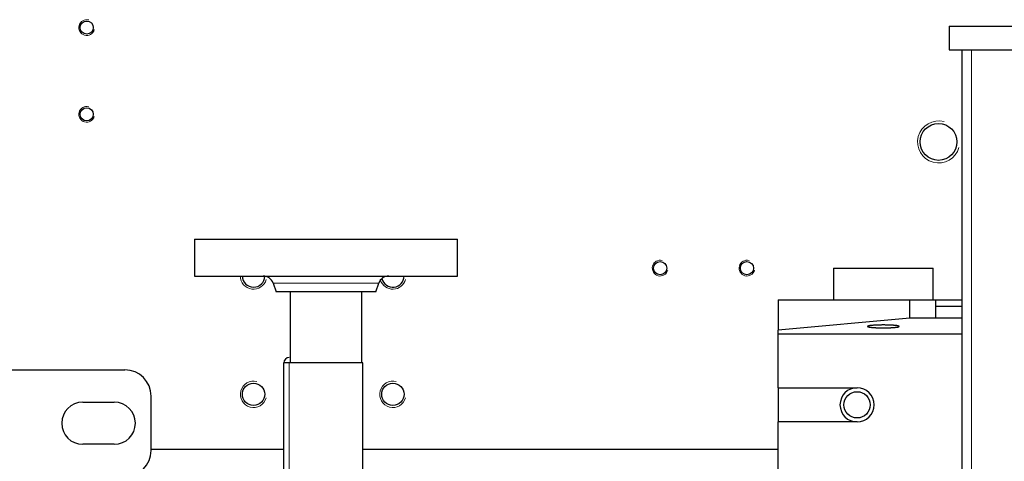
# Model space of a CAD drawing. Header units: millimetres. Extents: x 0 to 29700, y -16 to 21000.
# Tile 70 of 256: x 7935 to 8309, y 10363 to 10531. Entities that reach past the tile are written whole.
import ezdxf

# ---------------------------------------------------------------- set-up
doc = ezdxf.new("R2010")
doc.units = ezdxf.units.MM
doc.layers.add('1', color=7, linetype='Continuous', true_color=0xffffff)

msp = doc.modelspace()

# ---------------------------------------------------------------- linework, layer by layer
at = {"layer": '1', "color": 2, "linetype": 'Continuous', "lineweight": 25}
for p, q in [((8288.013, 10528.292), (8502.423, 10528.292)), ((8288.013, 10528.292), (8288.013, 10519.292)), ((8288.013, 10519.292), (8502.423, 10519.292)), ((8293.013, 9987.274), (8293.013, 10519.292)), ((8001.013, 10447.292), (8101.013, 10447.292)), ((8001.013, 10447.292), (8001.013, 10433.292)), ((8101.013, 10433.292), (8101.013, 10447.292)), ((8001.013, 10433.292), (8101.013, 10433.292)), ((8244.013, 10436.292), (8282.013, 10436.292)), ((8244.013, 10436.292), (8244.013, 10424.292)), ((8282.013, 10424.292), (8282.013, 10436.292)), ((8030.925, 10430.557), (8032.013, 10427.292)), ((8070.013, 10427.292), (8071.102, 10430.557)), ((8051.013, 10427.292), (8032.013, 10427.292)), ((8037.413, 10427.287), (8037.413, 10400.292)), ((8070.013, 10427.292), (8051.013, 10427.292)), ((8064.613, 10400.292), (8064.613, 10427.287)), ((8223.013, 10424.292), (8244.013, 10424.292)), ((8223.013, 10424.292), (8223.013, 10412.746)), ((8244.013, 10424.292), (8258.013, 10424.292)), ((8258.013, 10424.292), (8273.013, 10424.292)), ((8273.013, 10424.292), (8293.013, 10424.292)), ((8273.013, 10417.292), (8273.013, 10424.292)), ((8283.013, 10417.291), (8283.013, 10424.292)), ((8283.013, 10421.858), (8293.013, 10421.858)), ((8273.013, 10417.292), (8223.013, 10412.746)), ((8293.013, 10417.292), (8273.013, 10417.292)), ((8223.013, 10411.292), (8223.013, 10412.746)), ((8223.013, 10390.792), (8223.013, 10411.292)), ((8223.013, 10411.292), (8293.013, 10411.292)), ((8037.013, 10400.292), (8035.013, 10400.292)), ((8035.013, 10317.292), (8035.013, 10400.292)), ((8065.013, 10400.292), (8037.013, 10400.292)), ((8065.013, 10317.292), (8065.013, 10400.292)), ((7549.513, 10397.617), (7974.513, 10397.617)), ((8223.013, 10390.792), (8253.013, 10390.792)), ((8223.013, 10390.79), (8223.013, 10377.792)), ((7958.513, 10385.292), (7970.513, 10385.292)), ((7984.513, 10366.967), (7984.513, 10387.617)), ((8253.013, 10377.792), (8223.013, 10377.792)), ((8223.013, 10320.792), (8223.013, 10377.792)), ((7970.513, 10369.292), (7958.513, 10369.292)), ((8035.014, 10367.292), (7984.516, 10367.292)), ((8223.012, 10367.292), (8065.016, 10367.292))]:
    msp.add_line(p, q, dxfattribs=at)
at = {"layer": '1', "color": 4, "linetype": 'Continuous', "lineweight": 13}
for p, q in [((8296.587, 9987.274), (8296.587, 10519.292)), ((8071.102, 10430.557), (8030.925, 10430.557)), ((8037.013, 10400.292), (8037.013, 10317.292))]:
    msp.add_line(p, q, dxfattribs=at)
at = {"layer": '1', "color": 2, "linetype": 'Continuous', "lineweight": 25}
for centre, radius in [((7960.013, 10527.792), 2.5), ((7960.013, 10494.792), 2.5), ((8284.013, 10484.292), 7), ((8178.134, 10436.292), 2.5), ((8211.134, 10436.292), 2.5), ((8023.462, 10388.292), 4.25), ((8076.469, 10388.292), 4.25), ((8253.013, 10384.292), 5)]:
    msp.add_circle(centre, radius, dxfattribs=at)
at = {"layer": '1', "color": 4, "linetype": 'Continuous', "lineweight": 13}
for centre, radius, start in [((7960.013, 10527.792), 3, 75), ((7960.013, 10494.792), 3, 75), ((8284.013, 10484.292), 8, 75), ((8178.134, 10436.292), 3, 75), ((8211.134, 10436.292), 3, 75), ((8023.462, 10433.292), 5, 180.00047), ((8076.469, 10433.292), 5, 198.27187), ((8023.462, 10388.292), 5, 75), ((8076.469, 10388.292), 5, 75)]:
    msp.add_arc(centre, radius, start, 345, dxfattribs=at)
at = {"layer": '1', "color": 2, "linetype": 'Continuous', "lineweight": 25}
for centre, radius, start, end in [((8023.462, 10433.292), 4.25, 180, 359.43187), ((8027.13, 10429.292), 4, 18.43495, 90), ((8074.896, 10429.292), 4, 90, 161.56505), ((8076.469, 10433.292), 4.25, 192.74063, 0), ((8037.013, 10400.292), 2, 90, 180), ((7974.513, 10387.617), 10, 0, 90), ((8253.013, 10384.292), 6.5, 90, 270), ((8253.013, 10384.292), 6.5, 270, 90), ((7958.513, 10377.292), 8, 90, 270), ((7970.513, 10377.292), 8, 270, 90), ((7974.513, 10366.967), 10, 270, 0)]:
    msp.add_arc(centre, radius, start, end, dxfattribs=at)
msp.add_open_spline([(8263.013, 10413.572), (8262.883, 10413.572), (8262.622, 10413.572), (8262.231, 10413.576), (8261.844, 10413.582), (8261.461, 10413.59), (8261.086, 10413.601), (8260.718, 10413.613), (8260.359, 10413.628), (8260.013, 10413.645), (8259.678, 10413.664), (8259.358, 10413.684), (8259.054, 10413.707), (8258.768, 10413.731), (8258.5, 10413.757), (8258.252, 10413.785), (8258.024, 10413.814), (8257.818, 10413.844), (8257.633, 10413.876), (8257.472, 10413.908), (8257.333, 10413.942), (8257.218, 10413.976), (8257.127, 10414.011), (8257.062, 10414.046), (8257.022, 10414.081), (8257.009, 10414.117), (8257.022, 10414.153), (8257.062, 10414.188), (8257.127, 10414.223), (8257.218, 10414.258), (8257.332, 10414.292), (8257.471, 10414.326), (8257.633, 10414.358), (8257.818, 10414.39), (8258.024, 10414.42), (8258.252, 10414.449), (8258.5, 10414.477), (8258.767, 10414.503), (8259.053, 10414.527), (8259.358, 10414.55), (8259.678, 10414.571), (8260.012, 10414.589), (8260.359, 10414.606), (8260.718, 10414.621), (8261.085, 10414.633), (8261.461, 10414.644), (8261.844, 10414.652), (8262.231, 10414.658), (8262.622, 10414.662), (8263.013, 10414.663), (8263.404, 10414.662), (8263.795, 10414.658), (8264.183, 10414.652), (8264.565, 10414.644), (8264.941, 10414.633), (8265.309, 10414.621), (8265.667, 10414.606), (8266.014, 10414.589), (8266.348, 10414.571), (8266.669, 10414.55), (8266.973, 10414.527), (8267.259, 10414.503), (8267.526, 10414.477), (8267.775, 10414.449), (8268.002, 10414.42), (8268.209, 10414.39), (8268.393, 10414.358), (8268.555, 10414.326), (8268.694, 10414.292), (8268.809, 10414.258), (8268.899, 10414.223), (8268.965, 10414.188), (8269.004, 10414.153), (8269.018, 10414.117), (8269.005, 10414.082), (8268.965, 10414.046), (8268.9, 10414.011), (8268.809, 10413.976), (8268.694, 10413.942), (8268.555, 10413.908), (8268.393, 10413.876), (8268.209, 10413.844), (8268.002, 10413.814), (8267.775, 10413.785), (8267.526, 10413.757), (8267.259, 10413.731), (8266.973, 10413.707), (8266.669, 10413.684), (8266.349, 10413.664), (8266.015, 10413.645), (8265.668, 10413.628), (8265.31, 10413.613), (8264.942, 10413.601), (8264.567, 10413.59), (8264.184, 10413.582), (8263.796, 10413.576), (8263.405, 10413.572), (8263.144, 10413.572), (8263.013, 10413.572)], degree=3, knots=[0, 0, 0, 0, 0.0103456, 0.0207288, 0.0311962, 0.0415707, 0.0519538, 0.0623888, 0.0728122, 0.0832004, 0.0935967, 0.1040656, 0.1144629, 0.124835, 0.1351966, 0.1456027, 0.1560997, 0.1665024, 0.1769155, 0.1873819, 0.197837, 0.2082563, 0.2186827, 0.2291804, 0.2396037, 0.2499987, 0.2603801, 0.2708029, 0.2813132, 0.2917255, 0.3021443, 0.3126126, 0.3230658, 0.3334793, 0.3438961, 0.3543806, 0.3647873, 0.3751624, 0.3855212, 0.3959187, 0.4064015, 0.4167851, 0.4271742, 0.4376122, 0.4480351, 0.4584189, 0.4688069, 0.479264, 0.4896453, 0.4999977, 0.5103366, 0.5207174, 0.5311869, 0.541561, 0.5519443, 0.5623804, 0.5728052, 0.5831947, 0.5935924, 0.6040627, 0.6144608, 0.624833, 0.6351947, 0.6456007, 0.6560977, 0.6665005, 0.6769135, 0.68738, 0.6978351, 0.7082543, 0.7186807, 0.7291785, 0.7396018, 0.7499967, 0.7603782, 0.7708009, 0.7813112, 0.7917235, 0.8021423, 0.8126107, 0.8230638, 0.8334773, 0.8438942, 0.8543786, 0.8647853, 0.8751604, 0.8855203, 0.8959162, 0.9063946, 0.9167765, 0.9271624, 0.9375958, 0.9480174, 0.9584005, 0.9687884, 0.9792527, 0.9896409, 1, 1, 1, 1], dxfattribs=at)

doc.saveas('drawing.dxf')
